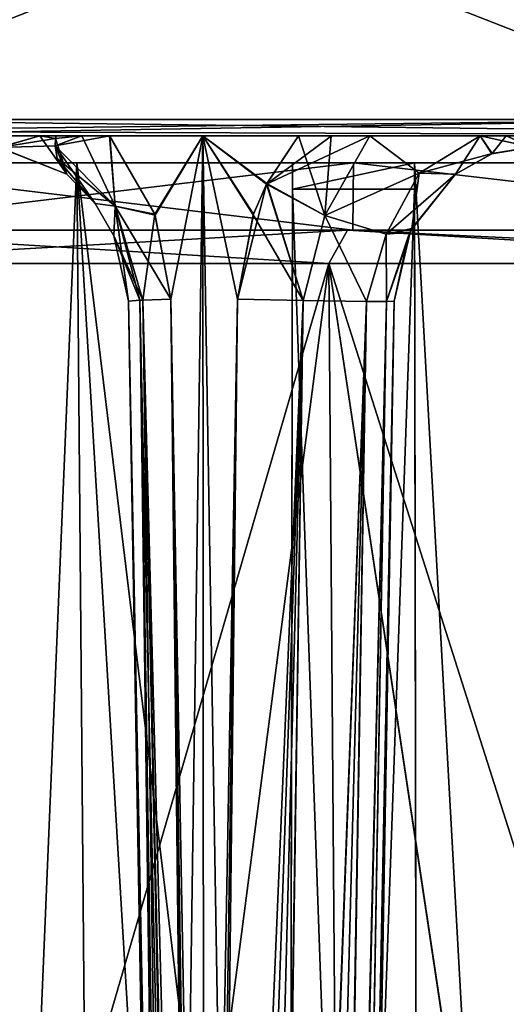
# Model space of a CAD drawing. Header units: millimetres. Extents: x -26 to 124, y -190 to 73.
# Tile 57 of 95: x 30.16 to 37.39, y 37.59 to 52.24. Entities that reach past the tile are written whole.
import ezdxf

# ---------------------------------------------------------------- set-up
doc = ezdxf.new("R2010")
doc.units = ezdxf.units.MM
doc.header["$LTSCALE"] = 41.718519
for name, color, linetype in [('115', 7, 'CONTINUOUS'), ('116', 7, 'CONTINUOUS'), ('1167', 7, 'CONTINUOUS'), ('1169', 7, 'CONTINUOUS'), ('1171', 7, 'CONTINUOUS'), ('1180', 7, 'CONTINUOUS'), ('1183', 7, 'CONTINUOUS'), ('129', 7, 'CONTINUOUS'), ('130', 7, 'CONTINUOUS'), ('157', 7, 'CONTINUOUS'), ('161', 7, 'CONTINUOUS'), ('168', 7, 'CONTINUOUS'), ('169', 7, 'CONTINUOUS'), ('170', 7, 'CONTINUOUS'), ('171', 7, 'CONTINUOUS'), ('180', 7, 'CONTINUOUS'), ('181', 7, 'CONTINUOUS'), ('182', 7, 'CONTINUOUS'), ('183', 7, 'CONTINUOUS'), ('238', 7, 'CONTINUOUS'), ('239', 7, 'CONTINUOUS'), ('242', 7, 'CONTINUOUS'), ('243', 7, 'CONTINUOUS'), ('244', 7, 'CONTINUOUS'), ('245', 7, 'CONTINUOUS'), ('641', 7, 'CONTINUOUS'), ('642', 7, 'CONTINUOUS'), ('682', 7, 'CONTINUOUS'), ('683', 7, 'CONTINUOUS'), ('684', 7, 'CONTINUOUS'), ('685', 7, 'CONTINUOUS'), ('687', 7, 'CONTINUOUS'), ('718', 7, 'CONTINUOUS'), ('720', 7, 'CONTINUOUS'), ('723', 7, 'CONTINUOUS'), ('724', 7, 'CONTINUOUS'), ('725', 7, 'CONTINUOUS'), ('726', 7, 'CONTINUOUS'), ('766', 7, 'CONTINUOUS'), ('802', 7, 'CONTINUOUS'), ('842', 7, 'CONTINUOUS'), ('843', 7, 'CONTINUOUS'), ('861', 7, 'CONTINUOUS'), ('862', 7, 'CONTINUOUS'), ('863', 7, 'CONTINUOUS'), ('867', 7, 'CONTINUOUS')]:
    doc.layers.add(name, color=color, linetype=linetype)

msp = doc.modelspace()

# ---------------------------------------------------------------- linework, layer by layer
at = {"layer": '115', "color": 7, "linetype": 'CONTINUOUS'}
for points in [[(35.726, 48.054, 34.084), (35, 6.448, 33.589), (35, 6.454, 28.029), (35.726, 48.054, 34.084)], [(35, 6.46, 22.471), (35.726, 48.054, 34.084), (35, 6.454, 28.029), (35, 6.46, 22.471)], [(35.726, 48.054, 34.084), (35, 6.46, 22.471), (35.225, 19.356, 22.246), (35.726, 48.054, 34.084)], [(35.726, 48.054, -32.084), (35.225, 19.356, -20.246), (35, 6.46, -31.589), (35.726, 48.054, -32.084)], [(35.726, 48.054, 34.084), (35.225, 19.356, 22.246), (35.225, 19.356, -20.246), (35.726, 48.054, 34.084)], [(35.726, 48.054, 34.084), (35.225, 19.356, -20.246), (35.726, 48.054, -32.084), (35.726, 48.054, 34.084)]]:
    msp.add_3dface(points, dxfattribs=at)
at = {"layer": '116', "color": 7, "linetype": 'CONTINUOUS'}
for points in [[(32.5, 6.454, 28.2), (32.5, 6.448, 33.933), (31.774, 48.054, 33.43), (32.5, 6.454, 28.2)], [(32.275, 19.356, 22.246), (32.5, 6.454, 28.2), (31.774, 48.054, 33.43), (32.275, 19.356, 22.246)], [(32.275, 19.356, -20.246), (32.275, 19.356, 22.246), (31.774, 48.054, -31.43), (32.275, 19.356, -20.246)], [(31.774, 48.054, -31.43), (32.275, 19.356, 22.246), (31.774, 48.054, 33.43), (31.774, 48.054, -31.43)], [(32.5, 6.46, -20.471), (32.275, 19.356, -20.246), (31.774, 48.054, -31.43), (32.5, 6.46, -20.471)], [(32.5, 6.46, -31.932), (32.5, 6.46, -20.471), (31.774, 48.054, -31.43), (32.5, 6.46, -31.932)]]:
    msp.add_3dface(points, dxfattribs=at)
at = {"layer": '1167', "color": 7, "linetype": 'CONTINUOUS'}
for points in [[(26.297, 50.51, -38.59), (46.003, 50.51, -44.216), (27.068, 50.51, -32.227), (26.297, 50.51, -38.59)], [(27.067, 50.51, 34.203), (46.003, 50.51, -44.216), (26.297, 50.51, 40.59), (27.067, 50.51, 34.203)], [(26.297, 50.51, 40.59), (46.003, 50.51, -44.216), (46.003, 50.51, 46.216), (26.297, 50.51, 40.59)], [(27.068, 50.51, -32.227), (46.003, 50.51, -44.216), (27.067, 50.51, 34.203), (27.068, 50.51, -32.227)]]:
    msp.add_3dface(points, dxfattribs=at)
at = {"layer": '1169', "color": 7, "linetype": 'CONTINUOUS'}
for points in [[(26.196, 50.756, -38.818), (26.155, 56.51, -38.91), (40.869, 56.51, -43.67), (26.196, 50.756, -38.818)], [(40.89, 50.756, -43.572), (26.196, 50.756, -38.818), (40.869, 56.51, -43.67), (40.89, 50.756, -43.572)]]:
    msp.add_3dface(points, dxfattribs=at)
at = {"layer": '1171', "color": 7, "linetype": 'CONTINUOUS'}
for points in [[(26.196, 50.756, 40.818), (40.89, 50.756, 45.572), (26.155, 56.51, 40.91), (26.196, 50.756, 40.818)], [(26.155, 56.51, 40.91), (40.89, 50.756, 45.572), (40.869, 56.51, 45.67), (26.155, 56.51, 40.91)]]:
    msp.add_3dface(points, dxfattribs=at)
at = {"layer": '1180', "color": 7, "linetype": 'CONTINUOUS'}
for points in [[(26.226, 50.582, -38.75), (26.196, 50.756, -38.818), (40.89, 50.756, -43.572), (26.226, 50.582, -38.75)], [(26.297, 50.51, -38.59), (26.226, 50.582, -38.75), (40.89, 50.756, -43.572), (26.297, 50.51, -38.59)], [(46.003, 50.51, -44.216), (26.297, 50.51, -38.59), (40.89, 50.756, -43.572), (46.003, 50.51, -44.216)]]:
    msp.add_3dface(points, dxfattribs=at)
at = {"layer": '1183', "color": 7, "linetype": 'CONTINUOUS'}
for points in [[(26.226, 50.582, 40.75), (46.003, 50.51, 46.216), (26.196, 50.756, 40.818), (26.226, 50.582, 40.75)], [(26.196, 50.756, 40.818), (46.003, 50.51, 46.216), (40.89, 50.756, 45.572), (26.196, 50.756, 40.818)], [(26.297, 50.51, 40.59), (46.003, 50.51, 46.216), (26.226, 50.582, 40.75), (26.297, 50.51, 40.59)]]:
    msp.add_3dface(points, dxfattribs=at)
at = {"layer": '129', "color": 7, "linetype": 'CONTINUOUS'}
for points in [[(31.496, 50.51, 33.99), (32.168, 49.348, 34.484), (32.88, 50.51, 34.985), (31.496, 50.51, 33.99)], [(32.168, 49.348, 34.484), (32.407, 48.08, 34.654), (32.88, 50.51, 34.985), (32.168, 49.348, 34.484)], [(32.407, 48.08, 34.654), (32.653, 34.438, 34.827), (32.88, 50.51, 34.985), (32.407, 48.08, 34.654)], [(32.653, 34.438, 34.827), (32.901, 20.796, 34.999), (32.88, 50.51, 34.985), (32.653, 34.438, 34.827)], [(33.395, 48.08, 35.333), (33.631, 49.337, 35.489), (32.88, 50.51, 34.985), (33.395, 48.08, 35.333)], [(33.147, 34.438, 35.167), (33.395, 48.08, 35.333), (32.88, 50.51, 34.985), (33.147, 34.438, 35.167)], [(33.631, 49.337, 35.489), (33.835, 49.804, 35.622), (32.88, 50.51, 34.985), (33.631, 49.337, 35.489)], [(33.835, 49.804, 35.622), (34.305, 50.51, 35.921), (32.88, 50.51, 34.985), (33.835, 49.804, 35.622)], [(32.901, 20.796, 34.999), (33.147, 34.438, 35.167), (32.88, 50.51, 34.985), (32.901, 20.796, 34.999)]]:
    msp.add_3dface(points, dxfattribs=at)
at = {"layer": '130', "color": 7, "linetype": 'CONTINUOUS'}
for points in [[(31.497, 50.51, -31.991), (32.881, 50.51, -32.985), (32.173, 49.33, -32.487), (31.497, 50.51, -31.991)], [(32.881, 50.51, -32.985), (32.407, 48.08, -32.654), (32.173, 49.33, -32.487), (32.881, 50.51, -32.985)], [(32.653, 34.438, -32.827), (32.407, 48.08, -32.654), (32.881, 50.51, -32.985), (32.653, 34.438, -32.827)], [(32.901, 20.796, -32.999), (32.653, 34.438, -32.827), (32.881, 50.51, -32.985), (32.901, 20.796, -32.999)], [(33.395, 48.08, -33.333), (33.147, 34.438, -33.167), (32.881, 50.51, -32.985), (33.395, 48.08, -33.333)], [(33.633, 49.348, -33.49), (33.395, 48.08, -33.333), (32.881, 50.51, -32.985), (33.633, 49.348, -33.49)], [(33.147, 34.438, -33.167), (32.901, 20.796, -32.999), (32.881, 50.51, -32.985), (33.147, 34.438, -33.167)], [(34.305, 50.51, -33.922), (33.829, 49.792, -33.618), (32.881, 50.51, -32.985), (34.305, 50.51, -33.922)], [(33.829, 49.792, -33.618), (33.633, 49.348, -33.49), (32.881, 50.51, -32.985), (33.829, 49.792, -33.618)]]:
    msp.add_3dface(points, dxfattribs=at)
at = {"layer": '157', "color": 7, "linetype": 'CONTINUOUS'}
for points in [[(36.64, 49.943, -33.013), (35.991, 49.132, 34.363), (35.985, 49.12, -32.357), (36.64, 49.943, -33.013)], [(36.64, 49.943, -33.013), (36.64, 49.943, 35.013), (35.991, 49.132, 34.363), (36.64, 49.943, -33.013)], [(35.965, 49.078, 34.336), (35.726, 48.054, 34.084), (35.934, 49.01, -32.304), (35.965, 49.078, 34.336)], [(35.985, 49.12, -32.357), (35.965, 49.078, 34.336), (35.934, 49.01, -32.304), (35.985, 49.12, -32.357)], [(35.991, 49.132, 34.363), (35.965, 49.078, 34.336), (35.985, 49.12, -32.357), (35.991, 49.132, 34.363)], [(35.726, 48.054, 34.084), (35.726, 48.054, -32.084), (35.934, 49.01, -32.304), (35.726, 48.054, 34.084)]]:
    msp.add_3dface(points, dxfattribs=at)
at = {"layer": '161', "color": 7, "linetype": 'CONTINUOUS'}
for points in [[(30.86, 49.943, -30.343), (31.278, 49.506, -30.852), (30.86, 49.943, 32.343), (30.86, 49.943, -30.343)], [(30.86, 49.943, 32.343), (31.278, 49.506, -30.852), (31.278, 49.505, 32.853), (30.86, 49.943, 32.343)], [(31.278, 49.506, -30.852), (31.559, 49.025, -31.184), (31.278, 49.505, 32.853), (31.278, 49.506, -30.852)], [(31.559, 49.025, -31.184), (31.56, 49.023, 33.185), (31.278, 49.505, 32.853), (31.559, 49.025, -31.184)], [(31.559, 49.025, -31.184), (31.774, 48.054, -31.43), (31.56, 49.023, 33.185), (31.559, 49.025, -31.184)], [(31.774, 48.054, -31.43), (31.774, 48.054, 33.43), (31.56, 49.023, 33.185), (31.774, 48.054, -31.43)]]:
    msp.add_3dface(points, dxfattribs=at)
at = {"layer": '168', "color": 7, "linetype": 'CONTINUOUS'}
for points in [[(30.691, 50.469, 33.112), (30.687, 50.362, 33.005), (30.695, 50.51, 33.15), (30.691, 50.469, 33.112)], [(30.695, 50.51, 33.15), (30.687, 50.362, 33.005), (31.082, 50.51, 33.619), (30.695, 50.51, 33.15)], [(30.687, 50.362, 33.005), (31.578, 49.466, 33.847), (31.082, 50.51, 33.619), (30.687, 50.362, 33.005)], [(31.578, 49.466, 33.847), (31.496, 50.51, 33.99), (31.082, 50.51, 33.619), (31.578, 49.466, 33.847)], [(32.168, 49.348, 34.484), (31.496, 50.51, 33.99), (31.578, 49.466, 33.847), (32.168, 49.348, 34.484)], [(30.687, 50.362, 33.005), (30.715, 50.173, 32.771), (31.278, 49.505, 32.853), (30.687, 50.362, 33.005)], [(31.578, 49.466, 33.847), (30.687, 50.362, 33.005), (31.278, 49.505, 32.853), (31.578, 49.466, 33.847)], [(30.715, 50.173, 32.771), (30.86, 49.943, 32.343), (31.278, 49.505, 32.853), (30.715, 50.173, 32.771)], [(31.56, 49.023, 33.185), (31.578, 49.466, 33.847), (31.278, 49.505, 32.853), (31.56, 49.023, 33.185)], [(31.774, 48.054, 33.43), (31.578, 49.466, 33.847), (31.56, 49.023, 33.185), (31.774, 48.054, 33.43)], [(32.168, 49.348, 34.484), (31.578, 49.466, 33.847), (31.987, 48.067, 34.203), (32.168, 49.348, 34.484)], [(31.578, 49.466, 33.847), (31.774, 48.054, 33.43), (31.943, 48.065, 34.123), (31.578, 49.466, 33.847)], [(31.987, 48.067, 34.203), (31.578, 49.466, 33.847), (31.943, 48.065, 34.123), (31.987, 48.067, 34.203)], [(32.407, 48.08, 34.654), (32.168, 49.348, 34.484), (31.987, 48.067, 34.203), (32.407, 48.08, 34.654)]]:
    msp.add_3dface(points, dxfattribs=at)
at = {"layer": '169', "color": 7, "linetype": 'CONTINUOUS'}
for points in [[(31.943, 48.065, 34.123), (31.774, 48.054, 33.43), (32.602, 6.137, 34.467), (31.943, 48.065, 34.123)], [(31.774, 48.054, 33.43), (32.5, 6.448, 33.933), (32.602, 6.137, 34.467), (31.774, 48.054, 33.43)], [(32.882, 5.891, 34.93), (31.987, 48.067, 34.203), (31.943, 48.065, 34.123), (32.882, 5.891, 34.93)], [(32.882, 5.891, 34.93), (31.943, 48.065, 34.123), (32.602, 6.137, 34.467), (32.882, 5.891, 34.93)], [(32.906, 13.385, 34.991), (32.407, 48.08, 34.654), (31.987, 48.067, 34.203), (32.906, 13.385, 34.991)], [(32.919, 6.066, 34.971), (32.906, 13.385, 34.991), (31.987, 48.067, 34.203), (32.919, 6.066, 34.971)], [(32.91, 5.968, 34.961), (32.919, 6.066, 34.971), (31.987, 48.067, 34.203), (32.91, 5.968, 34.961)], [(32.882, 5.891, 34.93), (32.91, 5.968, 34.961), (31.987, 48.067, 34.203), (32.882, 5.891, 34.93)], [(32.407, 48.08, 34.654), (32.906, 13.385, 34.991), (32.653, 34.438, 34.827), (32.407, 48.08, 34.654)]]:
    msp.add_3dface(points, dxfattribs=at)
at = {"layer": '170', "color": 7, "linetype": 'CONTINUOUS'}
for points in [[(33.395, 48.08, 35.333), (33.147, 34.438, 35.167), (32.906, 13.385, 34.991), (33.395, 48.08, 35.333)], [(32.919, 6.066, 34.971), (33.395, 48.08, 35.333), (32.906, 13.385, 34.991), (32.919, 6.066, 34.971)], [(34.374, 48.06, 35.578), (33.395, 48.08, 35.333), (32.919, 6.066, 34.971), (34.374, 48.06, 35.578)], [(33.728, 5.71, 35.062), (34.374, 48.06, 35.578), (32.919, 6.066, 34.971), (33.728, 5.71, 35.062)], [(35.313, 48.049, 35.119), (34.374, 48.06, 35.578), (33.728, 5.71, 35.062), (35.313, 48.049, 35.119)], [(34.619, 5.883, 34.572), (35.313, 48.049, 35.119), (33.728, 5.71, 35.062), (34.619, 5.883, 34.572)], [(35.614, 48.049, 34.654), (35.313, 48.049, 35.119), (34.619, 5.883, 34.572), (35.614, 48.049, 34.654)], [(34.888, 6.12, 34.139), (35.614, 48.049, 34.654), (34.619, 5.883, 34.572), (34.888, 6.12, 34.139)], [(35.726, 48.054, 34.084), (35.614, 48.049, 34.654), (34.888, 6.12, 34.139), (35.726, 48.054, 34.084)], [(35, 6.448, 33.589), (35.726, 48.054, 34.084), (34.888, 6.12, 34.139), (35, 6.448, 33.589)]]:
    msp.add_3dface(points, dxfattribs=at)
at = {"layer": '171', "color": 7, "linetype": 'CONTINUOUS'}
for points in [[(33.835, 49.804, 35.622), (34.696, 49.326, 35.784), (34.305, 50.51, 35.921), (33.835, 49.804, 35.622)], [(34.305, 50.51, 35.921), (34.696, 49.326, 35.784), (34.792, 50.51, 36.169), (34.305, 50.51, 35.921)], [(36.099, 49.956, 35.889), (35.365, 50.51, 36.352), (34.696, 49.326, 35.784), (36.099, 49.956, 35.889)], [(34.696, 49.326, 35.784), (35.365, 50.51, 36.352), (34.792, 50.51, 36.169), (34.696, 49.326, 35.784)], [(36.099, 49.956, 35.889), (34.696, 49.326, 35.784), (35.607, 49.046, 35.235), (36.099, 49.956, 35.889)], [(36.099, 49.956, 35.889), (35.607, 49.046, 35.235), (35.991, 49.132, 34.363), (36.099, 49.956, 35.889)], [(36.64, 49.943, 35.013), (36.099, 49.956, 35.889), (35.991, 49.132, 34.363), (36.64, 49.943, 35.013)], [(33.835, 49.804, 35.622), (33.631, 49.337, 35.489), (34.374, 48.06, 35.578), (33.835, 49.804, 35.622)], [(34.696, 49.326, 35.784), (33.835, 49.804, 35.622), (34.374, 48.06, 35.578), (34.696, 49.326, 35.784)], [(33.631, 49.337, 35.489), (33.395, 48.08, 35.333), (34.374, 48.06, 35.578), (33.631, 49.337, 35.489)], [(35.313, 48.049, 35.119), (34.696, 49.326, 35.784), (34.374, 48.06, 35.578), (35.313, 48.049, 35.119)], [(35.607, 49.046, 35.235), (34.696, 49.326, 35.784), (35.313, 48.049, 35.119), (35.607, 49.046, 35.235)], [(35.991, 49.132, 34.363), (35.607, 49.046, 35.235), (35.965, 49.078, 34.336), (35.991, 49.132, 34.363)], [(35.965, 49.078, 34.336), (35.607, 49.046, 35.235), (35.614, 48.049, 34.654), (35.965, 49.078, 34.336)], [(35.726, 48.054, 34.084), (35.965, 49.078, 34.336), (35.614, 48.049, 34.654), (35.726, 48.054, 34.084)], [(35.614, 48.049, 34.654), (35.607, 49.046, 35.235), (35.313, 48.049, 35.119), (35.614, 48.049, 34.654)]]:
    msp.add_3dface(points, dxfattribs=at)
at = {"layer": '180', "color": 7, "linetype": 'CONTINUOUS'}
for points in [[(34.793, 50.51, -34.17), (35.365, 50.51, -34.352), (33.829, 49.792, -33.618), (34.793, 50.51, -34.17)], [(33.829, 49.792, -33.618), (35.365, 50.51, -34.352), (34.696, 49.326, -33.784), (33.829, 49.792, -33.618)], [(34.305, 50.51, -33.922), (34.793, 50.51, -34.17), (33.829, 49.792, -33.618), (34.305, 50.51, -33.922)], [(35.365, 50.51, -34.352), (36.099, 49.956, -33.889), (34.696, 49.326, -33.784), (35.365, 50.51, -34.352)], [(34.696, 49.326, -33.784), (36.099, 49.956, -33.889), (35.607, 49.046, -33.235), (34.696, 49.326, -33.784)], [(36.099, 49.956, -33.889), (36.64, 49.943, -33.013), (35.607, 49.046, -33.235), (36.099, 49.956, -33.889)], [(35.607, 49.046, -33.235), (36.64, 49.943, -33.013), (35.985, 49.12, -32.357), (35.607, 49.046, -33.235)], [(34.373, 48.06, -33.578), (33.395, 48.08, -33.333), (33.829, 49.792, -33.618), (34.373, 48.06, -33.578)], [(33.829, 49.792, -33.618), (33.395, 48.08, -33.333), (33.633, 49.348, -33.49), (33.829, 49.792, -33.618)], [(34.373, 48.06, -33.578), (33.829, 49.792, -33.618), (34.696, 49.326, -33.784), (34.373, 48.06, -33.578)], [(35.313, 48.049, -33.119), (34.373, 48.06, -33.578), (34.696, 49.326, -33.784), (35.313, 48.049, -33.119)], [(35.313, 48.049, -33.119), (34.696, 49.326, -33.784), (35.607, 49.046, -33.235), (35.313, 48.049, -33.119)], [(35.614, 48.049, -32.654), (35.607, 49.046, -33.235), (35.985, 49.12, -32.357), (35.614, 48.049, -32.654)], [(35.614, 48.049, -32.654), (35.985, 49.12, -32.357), (35.934, 49.01, -32.304), (35.614, 48.049, -32.654)], [(35.614, 48.049, -32.654), (35.313, 48.049, -33.119), (35.607, 49.046, -33.235), (35.614, 48.049, -32.654)], [(35.726, 48.054, -32.084), (35.614, 48.049, -32.654), (35.934, 49.01, -32.304), (35.726, 48.054, -32.084)]]:
    msp.add_3dface(points, dxfattribs=at)
at = {"layer": '181', "color": 7, "linetype": 'CONTINUOUS'}
for points in [[(33.395, 48.08, -33.333), (34.373, 48.06, -33.578), (32.906, 13.385, -32.991), (33.395, 48.08, -33.333)], [(33.395, 48.08, -33.333), (32.906, 13.385, -32.991), (33.147, 34.438, -33.167), (33.395, 48.08, -33.333)], [(34.373, 48.06, -33.578), (32.919, 6.066, -32.971), (32.906, 13.385, -32.991), (34.373, 48.06, -33.578)], [(33.286, 5.819, -33.069), (32.919, 6.066, -32.971), (34.373, 48.06, -33.578), (33.286, 5.819, -33.069)], [(33.75, 5.706, -33.058), (33.286, 5.819, -33.069), (34.373, 48.06, -33.578), (33.75, 5.706, -33.058)], [(35.313, 48.049, -33.119), (33.75, 5.706, -33.058), (34.373, 48.06, -33.578), (35.313, 48.049, -33.119)], [(34.188, 5.73, -32.908), (33.75, 5.706, -33.058), (35.313, 48.049, -33.119), (34.188, 5.73, -32.908)], [(34.595, 5.87, -32.598), (34.188, 5.73, -32.908), (35.313, 48.049, -33.119), (34.595, 5.87, -32.598)], [(34.884, 6.114, -32.151), (34.595, 5.87, -32.598), (35.614, 48.049, -32.654), (34.884, 6.114, -32.151)], [(35.614, 48.049, -32.654), (34.595, 5.87, -32.598), (35.313, 48.049, -33.119), (35.614, 48.049, -32.654)], [(35.726, 48.054, -32.084), (35, 6.46, -31.589), (34.884, 6.114, -32.151), (35.726, 48.054, -32.084)], [(35.726, 48.054, -32.084), (34.884, 6.114, -32.151), (35.614, 48.049, -32.654), (35.726, 48.054, -32.084)]]:
    msp.add_3dface(points, dxfattribs=at)
at = {"layer": '182', "color": 7, "linetype": 'CONTINUOUS'}
for points in [[(32.5, 6.46, -31.932), (31.774, 48.054, -31.43), (31.943, 48.065, -32.123), (32.5, 6.46, -31.932)], [(31.943, 48.065, -32.123), (31.987, 48.067, -32.203), (32.602, 6.137, -32.466), (31.943, 48.065, -32.123)], [(32.5, 6.46, -31.932), (31.943, 48.065, -32.123), (32.602, 6.137, -32.466), (32.5, 6.46, -31.932)], [(32.407, 48.08, -32.654), (32.882, 5.891, -32.93), (31.987, 48.067, -32.203), (32.407, 48.08, -32.654)], [(31.987, 48.067, -32.203), (32.882, 5.891, -32.93), (32.602, 6.137, -32.466), (31.987, 48.067, -32.203)], [(32.919, 6.066, -32.971), (32.91, 5.968, -32.961), (32.407, 48.08, -32.654), (32.919, 6.066, -32.971)], [(32.906, 13.385, -32.991), (32.919, 6.066, -32.971), (32.407, 48.08, -32.654), (32.906, 13.385, -32.991)], [(32.91, 5.968, -32.961), (32.882, 5.891, -32.93), (32.407, 48.08, -32.654), (32.91, 5.968, -32.961)], [(32.906, 13.385, -32.991), (32.407, 48.08, -32.654), (32.653, 34.438, -32.827), (32.906, 13.385, -32.991)]]:
    msp.add_3dface(points, dxfattribs=at)
at = {"layer": '183', "color": 7, "linetype": 'CONTINUOUS'}
for points in [[(31.083, 50.51, -31.62), (31.497, 50.51, -31.991), (30.687, 50.363, -31.005), (31.083, 50.51, -31.62)], [(30.687, 50.363, -31.005), (31.497, 50.51, -31.991), (31.578, 49.467, -31.847), (30.687, 50.363, -31.005)], [(30.691, 50.469, -31.112), (31.083, 50.51, -31.62), (30.687, 50.363, -31.005), (30.691, 50.469, -31.112)], [(30.695, 50.51, -31.151), (31.083, 50.51, -31.62), (30.691, 50.469, -31.112), (30.695, 50.51, -31.151)], [(31.497, 50.51, -31.991), (32.173, 49.33, -32.487), (31.578, 49.467, -31.847), (31.497, 50.51, -31.991)], [(30.687, 50.363, -31.005), (31.578, 49.467, -31.847), (30.715, 50.173, -30.771), (30.687, 50.363, -31.005)], [(30.715, 50.173, -30.771), (31.578, 49.467, -31.847), (31.278, 49.506, -30.852), (30.715, 50.173, -30.771)], [(30.86, 49.943, -30.343), (30.715, 50.173, -30.771), (31.278, 49.506, -30.852), (30.86, 49.943, -30.343)], [(31.278, 49.506, -30.852), (31.578, 49.467, -31.847), (31.559, 49.025, -31.184), (31.278, 49.506, -30.852)], [(31.578, 49.467, -31.847), (31.987, 48.067, -32.203), (31.559, 49.025, -31.184), (31.578, 49.467, -31.847)], [(32.173, 49.33, -32.487), (32.407, 48.08, -32.654), (31.578, 49.467, -31.847), (32.173, 49.33, -32.487)], [(31.578, 49.467, -31.847), (32.407, 48.08, -32.654), (31.987, 48.067, -32.203), (31.578, 49.467, -31.847)], [(31.774, 48.054, -31.43), (31.559, 49.025, -31.184), (31.943, 48.065, -32.123), (31.774, 48.054, -31.43)], [(31.559, 49.025, -31.184), (31.987, 48.067, -32.203), (31.943, 48.065, -32.123), (31.559, 49.025, -31.184)]]:
    msp.add_3dface(points, dxfattribs=at)
at = {"layer": '238', "color": 7, "linetype": 'CONTINUOUS'}
for points in [[(29.848, 50.337, -28.781), (30.86, 49.943, -30.343), (29.86, 50.336, 30.799), (29.848, 50.337, -28.781)], [(29.86, 50.336, 30.799), (30.86, 49.943, -30.343), (30.86, 49.943, 32.343), (29.86, 50.336, 30.799)]]:
    msp.add_3dface(points, dxfattribs=at)
at = {"layer": '239', "color": 7, "linetype": 'CONTINUOUS'}
for points in [[(36.64, 49.943, 35.013), (37.181, 50.245, -33.6), (37.183, 50.246, 35.603), (36.64, 49.943, 35.013)], [(36.64, 49.943, -33.013), (37.181, 50.245, -33.6), (36.64, 49.943, 35.013), (36.64, 49.943, -33.013)], [(37.181, 50.245, -33.6), (37.774, 50.34, -34.2), (37.183, 50.246, 35.603), (37.181, 50.245, -33.6)], [(37.183, 50.246, 35.603), (37.774, 50.34, -34.2), (37.771, 50.34, 36.197), (37.183, 50.246, 35.603)]]:
    msp.add_3dface(points, dxfattribs=at)
at = {"layer": '242', "color": 7, "linetype": 'CONTINUOUS'}
for points in [[(36.099, 49.956, 35.889), (37.005, 50.51, 36.634), (35.365, 50.51, 36.352), (36.099, 49.956, 35.889)], [(36.099, 49.956, 35.889), (37.183, 50.246, 35.603), (37.005, 50.51, 36.634), (36.099, 49.956, 35.889)], [(37.183, 50.246, 35.603), (37.771, 50.34, 36.197), (37.005, 50.51, 36.634), (37.183, 50.246, 35.603)], [(37.005, 50.51, 36.634), (37.771, 50.34, 36.197), (37.395, 50.51, 36.774), (37.005, 50.51, 36.634)], [(36.64, 49.943, 35.013), (37.183, 50.246, 35.603), (36.099, 49.956, 35.889), (36.64, 49.943, 35.013)]]:
    msp.add_3dface(points, dxfattribs=at)
at = {"layer": '243', "color": 7, "linetype": 'CONTINUOUS'}
for points in [[(29.411, 50.512, 31.262), (29.86, 50.336, 30.799), (30.456, 50.511, 32.799), (29.411, 50.512, 31.262)], [(29.86, 50.336, 30.799), (30.86, 49.943, 32.343), (30.456, 50.511, 32.799), (29.86, 50.336, 30.799)], [(30.456, 50.511, 32.799), (30.86, 49.943, 32.343), (30.691, 50.469, 33.112), (30.456, 50.511, 32.799)], [(30.456, 50.511, 32.799), (30.691, 50.469, 33.112), (30.695, 50.51, 33.15), (30.456, 50.511, 32.799)], [(30.691, 50.469, 33.112), (30.86, 49.943, 32.343), (30.687, 50.362, 33.005), (30.691, 50.469, 33.112)], [(30.687, 50.362, 33.005), (30.86, 49.943, 32.343), (30.715, 50.173, 32.771), (30.687, 50.362, 33.005)]]:
    msp.add_3dface(points, dxfattribs=at)
at = {"layer": '244', "color": 7, "linetype": 'CONTINUOUS'}
for points in [[(30.459, 50.511, -30.803), (29.848, 50.337, -28.781), (29.415, 50.512, -29.266), (30.459, 50.511, -30.803)], [(30.691, 50.469, -31.112), (29.848, 50.337, -28.781), (30.459, 50.511, -30.803), (30.691, 50.469, -31.112)], [(30.691, 50.469, -31.112), (30.687, 50.363, -31.005), (29.848, 50.337, -28.781), (30.691, 50.469, -31.112)], [(30.695, 50.51, -31.151), (30.691, 50.469, -31.112), (30.459, 50.511, -30.803), (30.695, 50.51, -31.151)], [(30.687, 50.363, -31.005), (30.86, 49.943, -30.343), (29.848, 50.337, -28.781), (30.687, 50.363, -31.005)], [(30.687, 50.363, -31.005), (30.715, 50.173, -30.771), (30.86, 49.943, -30.343), (30.687, 50.363, -31.005)]]:
    msp.add_3dface(points, dxfattribs=at)
at = {"layer": '245', "color": 7, "linetype": 'CONTINUOUS'}
for points in [[(37.003, 50.51, -34.634), (36.099, 49.956, -33.889), (35.365, 50.51, -34.352), (37.003, 50.51, -34.634)], [(36.099, 49.956, -33.889), (37.003, 50.51, -34.634), (36.64, 49.943, -33.013), (36.099, 49.956, -33.889)], [(36.64, 49.943, -33.013), (37.003, 50.51, -34.634), (37.181, 50.245, -33.6), (36.64, 49.943, -33.013)], [(37.003, 50.51, -34.634), (37.393, 50.51, -34.773), (37.181, 50.245, -33.6), (37.003, 50.51, -34.634)], [(37.181, 50.245, -33.6), (37.393, 50.51, -34.773), (37.774, 50.34, -34.2), (37.181, 50.245, -33.6)], [(37.393, 50.51, -34.773), (38.447, 50.509, -35.752), (37.774, 50.34, -34.2), (37.393, 50.51, -34.773)]]:
    msp.add_3dface(points, dxfattribs=at)
at = {"layer": '641', "color": 7, "linetype": 'CONTINUOUS'}
for points in [[(34.215, 50.11, -39.954), (36.027, 50.11, -40.507), (26.801, 50.11, -38.222), (34.215, 50.11, -39.954)], [(26.801, 50.11, -38.222), (36.027, 50.11, -40.507), (35.121, 50.11, -41.283), (26.801, 50.11, -38.222)], [(31.006, 50.11, -38.845), (34.215, 50.11, -39.954), (26.801, 50.11, -38.222), (31.006, 50.11, -38.845)], [(27.853, 50.11, -37.586), (31.006, 50.11, -38.845), (26.801, 50.11, -38.222), (27.853, 50.11, -37.586)], [(36.027, 50.11, -36.618), (36.027, 50.11, -40.507), (34.215, 50.11, -36.618), (36.027, 50.11, -36.618)], [(34.215, 50.11, -36.618), (36.027, 50.11, -40.507), (34.215, 50.11, -39.954), (34.215, 50.11, -36.618)], [(38.921, 50.11, -41.284), (41.844, 50.11, -41.941), (35.121, 50.11, -41.283), (38.921, 50.11, -41.284)], [(35.121, 50.11, -41.283), (41.844, 50.11, -41.941), (42.071, 50.11, -42.45), (35.121, 50.11, -41.283)], [(36.027, 50.11, -40.507), (38.921, 50.11, -41.284), (35.121, 50.11, -41.283), (36.027, 50.11, -40.507)], [(43.75, 50.11, -43.318), (35.121, 50.11, -41.283), (42.85, 50.11, -42.9), (43.75, 50.11, -43.318)], [(42.85, 50.11, -42.9), (35.121, 50.11, -41.283), (42.071, 50.11, -42.45), (42.85, 50.11, -42.9)]]:
    msp.add_3dface(points, dxfattribs=at)
at = {"layer": '642', "color": 7, "linetype": 'CONTINUOUS'}
for points in [[(31.006, 50.11, 40.845), (27.853, 50.11, 39.586), (26.801, 50.11, 40.222), (31.006, 50.11, 40.845)], [(35.121, 50.11, 43.283), (31.006, 50.11, 40.845), (26.801, 50.11, 40.222), (35.121, 50.11, 43.283)], [(34.215, 50.11, 41.954), (31.006, 50.11, 40.845), (35.121, 50.11, 43.283), (34.215, 50.11, 41.954)], [(34.215, 50.11, 38.618), (34.215, 50.11, 41.954), (36.027, 50.11, 38.618), (34.215, 50.11, 38.618)], [(36.027, 50.11, 38.618), (34.215, 50.11, 41.954), (36.027, 50.11, 42.507), (36.027, 50.11, 38.618)], [(36.027, 50.11, 42.507), (34.215, 50.11, 41.954), (35.121, 50.11, 43.283), (36.027, 50.11, 42.507)], [(38.921, 50.11, 43.284), (36.027, 50.11, 42.507), (35.121, 50.11, 43.283), (38.921, 50.11, 43.284)], [(43.75, 50.11, 45.318), (38.921, 50.11, 43.284), (35.121, 50.11, 43.283), (43.75, 50.11, 45.318)]]:
    msp.add_3dface(points, dxfattribs=at)
at = {"layer": '682', "color": 7, "linetype": 'CONTINUOUS'}
for points in [[(34.215, 50.11, -36.618), (34.215, 50.11, -39.954), (34.17, 24.052, -38.983), (34.215, 50.11, -36.618)], [(34.215, 50.11, -36.618), (34.17, 24.052, -38.983), (34.215, 49.717, -36.218), (34.215, 50.11, -36.618)], [(34.121, -3.89, -35.961), (34.121, -3.89, -35.283), (34.215, 49.717, -36.218), (34.121, -3.89, -35.961)], [(34.121, -3.89, -35.961), (34.215, 49.717, -36.218), (34.123, -2.952, -36.986), (34.121, -3.89, -35.961)], [(34.215, 49.717, -36.218), (34.124, -2.014, -38.01), (34.123, -2.952, -36.986), (34.215, 49.717, -36.218)], [(34.17, 24.052, -38.983), (34.124, -2.014, -38.01), (34.215, 49.717, -36.218), (34.17, 24.052, -38.983)]]:
    msp.add_3dface(points, dxfattribs=at)
at = {"layer": '683', "color": 7, "linetype": 'CONTINUOUS'}
for points in [[(34.121, -3.89, -35.283), (36.121, -3.89, -35.283), (36.028, 49.717, -36.218), (34.121, -3.89, -35.283)], [(34.121, -3.89, -35.283), (36.028, 49.717, -36.218), (34.215, 49.717, -36.218), (34.121, -3.89, -35.283)]]:
    msp.add_3dface(points, dxfattribs=at)
at = {"layer": '684', "color": 7, "linetype": 'CONTINUOUS'}
for points in [[(36.027, 50.11, -36.618), (36.028, 49.717, -36.218), (36.027, 50.11, -40.507), (36.027, 50.11, -36.618)], [(36.027, 50.11, -40.507), (36.028, 49.717, -36.218), (36.072, 24.049, -39.572), (36.027, 50.11, -40.507)], [(36.028, 49.717, -36.218), (36.121, -3.89, -35.283), (36.072, 24.049, -39.572), (36.028, 49.717, -36.218)]]:
    msp.add_3dface(points, dxfattribs=at)
at = {"layer": '685', "color": 7, "linetype": 'CONTINUOUS'}
for points in [[(31.006, 50.11, -38.845), (27.853, 50.11, -37.586), (31.455, -2.014, -37.069), (31.006, 50.11, -38.845)], [(31.455, -2.014, -37.069), (27.853, 50.11, -37.586), (28.825, -2.014, -36.021), (31.455, -2.014, -37.069)], [(34.215, 50.11, -39.954), (31.006, 50.11, -38.845), (34.17, 24.052, -38.983), (34.215, 50.11, -39.954)], [(34.17, 24.052, -38.983), (31.006, 50.11, -38.845), (34.124, -2.014, -38.01), (34.17, 24.052, -38.983)], [(34.124, -2.014, -38.01), (31.006, 50.11, -38.845), (31.455, -2.014, -37.069), (34.124, -2.014, -38.01)]]:
    msp.add_3dface(points, dxfattribs=at)
at = {"layer": '687', "color": 7, "linetype": 'CONTINUOUS'}
for points in [[(38.921, -2.014, -39.408), (36.027, 50.11, -40.507), (36.072, 24.049, -39.572), (38.921, -2.014, -39.408)], [(36.027, 50.11, -40.507), (38.921, -2.014, -39.408), (38.921, 50.11, -41.284), (36.027, 50.11, -40.507)]]:
    msp.add_3dface(points, dxfattribs=at)
at = {"layer": '718', "color": 7, "linetype": 'CONTINUOUS'}
for points in [[(27.853, 50.11, 39.586), (31.006, 50.11, 40.845), (28.825, -2.014, 38.021), (27.853, 50.11, 39.586)], [(28.825, -2.014, 38.021), (31.006, 50.11, 40.845), (31.455, -2.014, 39.069), (28.825, -2.014, 38.021)], [(34.215, 50.11, 41.954), (34.17, 24.052, 40.983), (31.006, 50.11, 40.845), (34.215, 50.11, 41.954)], [(31.006, 50.11, 40.845), (34.124, -2.014, 40.01), (31.455, -2.014, 39.069), (31.006, 50.11, 40.845)], [(34.124, -2.014, 40.01), (31.006, 50.11, 40.845), (34.17, 24.052, 40.983), (34.124, -2.014, 40.01)]]:
    msp.add_3dface(points, dxfattribs=at)
at = {"layer": '720', "color": 7, "linetype": 'CONTINUOUS'}
for points in [[(36.027, 50.11, 42.507), (38.921, 50.11, 43.284), (38.921, -2.014, 41.408), (36.027, 50.11, 42.507)], [(36.072, 24.049, 41.572), (36.027, 50.11, 42.507), (38.921, -2.014, 41.408), (36.072, 24.049, 41.572)]]:
    msp.add_3dface(points, dxfattribs=at)
at = {"layer": '723', "color": 7, "linetype": 'CONTINUOUS'}
for points in [[(36.027, 50.11, 38.618), (36.027, 50.11, 42.507), (36.072, 24.049, 41.572), (36.027, 50.11, 38.618)], [(36.028, 49.717, 38.218), (36.027, 50.11, 38.618), (36.072, 24.049, 41.572), (36.028, 49.717, 38.218)], [(36.121, -3.89, 38.608), (36.121, -3.89, 37.283), (36.028, 49.717, 38.218), (36.121, -3.89, 38.608)], [(36.121, -3.89, 38.608), (36.028, 49.717, 38.218), (36.119, -2.952, 39.622), (36.121, -3.89, 38.608)], [(36.119, -2.952, 39.622), (36.028, 49.717, 38.218), (36.118, -2.014, 40.636), (36.119, -2.952, 39.622)], [(36.118, -2.014, 40.636), (36.028, 49.717, 38.218), (36.072, 24.049, 41.572), (36.118, -2.014, 40.636)]]:
    msp.add_3dface(points, dxfattribs=at)
at = {"layer": '724', "color": 7, "linetype": 'CONTINUOUS'}
for points in [[(34.215, 50.11, 38.618), (36.027, 50.11, 38.618), (34.215, 49.717, 38.218), (34.215, 50.11, 38.618)], [(34.215, 49.717, 38.218), (36.027, 50.11, 38.618), (36.028, 49.717, 38.218), (34.215, 49.717, 38.218)]]:
    msp.add_3dface(points, dxfattribs=at)
at = {"layer": '725', "color": 7, "linetype": 'CONTINUOUS'}
for points in [[(34.215, 50.11, 41.954), (34.215, 49.717, 38.218), (34.17, 24.052, 40.983), (34.215, 50.11, 41.954)], [(34.215, 50.11, 41.954), (34.215, 50.11, 38.618), (34.215, 49.717, 38.218), (34.215, 50.11, 41.954)], [(34.215, 49.717, 38.218), (34.121, -3.89, 37.283), (34.17, 24.052, 40.983), (34.215, 49.717, 38.218)]]:
    msp.add_3dface(points, dxfattribs=at)
at = {"layer": '726', "color": 7, "linetype": 'CONTINUOUS'}
for points in [[(36.121, -3.89, 37.283), (34.121, -3.89, 37.283), (34.215, 49.717, 38.218), (36.121, -3.89, 37.283)], [(36.121, -3.89, 37.283), (34.215, 49.717, 38.218), (36.028, 49.717, 38.218), (36.121, -3.89, 37.283)]]:
    msp.add_3dface(points, dxfattribs=at)
at = {"layer": '766', "color": 7, "linetype": 'CONTINUOUS'}
for points in [[(26.446, 48.61, -39.101), (34.756, 48.61, -42.163), (27.254, 22.838, -38.471), (26.446, 48.61, -39.101)], [(34.756, 48.61, -42.163), (28.058, -2.771, -37.841), (27.254, 22.838, -38.471), (34.756, 48.61, -42.163)], [(35.15, -2.771, -40.407), (28.058, -2.771, -37.841), (34.756, 48.61, -42.163), (35.15, -2.771, -40.407)], [(42.47, -2.771, -42.224), (35.15, -2.771, -40.407), (34.756, 48.61, -42.163), (42.47, -2.771, -42.224)], [(43.372, 48.61, -44.215), (42.47, -2.771, -42.224), (34.756, 48.61, -42.163), (43.372, 48.61, -44.215)]]:
    msp.add_3dface(points, dxfattribs=at)
at = {"layer": '802', "color": 7, "linetype": 'CONTINUOUS'}
for points in [[(34.756, 48.61, -42.163), (26.446, 48.61, -39.101), (35.031, 49.11, -41.741), (34.756, 48.61, -42.163)], [(35.031, 49.11, -41.741), (26.446, 48.61, -39.101), (26.639, 49.11, -38.659), (35.031, 49.11, -41.741)], [(43.372, 48.61, -44.215), (34.756, 48.61, -42.163), (35.031, 49.11, -41.741), (43.372, 48.61, -44.215)], [(43.733, 49.11, -43.787), (43.372, 48.61, -44.215), (35.031, 49.11, -41.741), (43.733, 49.11, -43.787)]]:
    msp.add_3dface(points, dxfattribs=at)
at = {"layer": '842', "color": 7, "linetype": 'CONTINUOUS'}
for points in [[(35.031, 49.11, -41.741), (26.639, 49.11, -38.659), (26.801, 49.11, -38.222), (35.031, 49.11, -41.741)], [(35.113, 49.11, -41.28), (35.031, 49.11, -41.741), (26.801, 49.11, -38.222), (35.113, 49.11, -41.28)], [(43.733, 49.11, -43.315), (43.733, 49.11, -43.787), (35.031, 49.11, -41.741), (43.733, 49.11, -43.315)], [(43.733, 49.11, -43.315), (35.031, 49.11, -41.741), (35.113, 49.11, -41.28), (43.733, 49.11, -43.315)]]:
    msp.add_3dface(points, dxfattribs=at)
at = {"layer": '843', "color": 7, "linetype": 'CONTINUOUS'}
for points in [[(26.801, 50.11, -38.222), (35.121, 50.11, -41.283), (26.801, 49.11, -38.222), (26.801, 50.11, -38.222)], [(35.121, 50.11, -41.283), (35.113, 49.11, -41.28), (26.801, 49.11, -38.222), (35.121, 50.11, -41.283)], [(35.121, 50.11, -41.283), (43.733, 49.11, -43.315), (35.113, 49.11, -41.28), (35.121, 50.11, -41.283)], [(35.121, 50.11, -41.283), (43.75, 50.11, -43.318), (43.733, 49.11, -43.315), (35.121, 50.11, -41.283)]]:
    msp.add_3dface(points, dxfattribs=at)
at = {"layer": '861', "color": 7, "linetype": 'CONTINUOUS'}
for points in [[(35.121, 50.11, 43.283), (26.801, 50.11, 40.222), (35.113, 49.11, 43.28), (35.121, 50.11, 43.283)], [(26.801, 50.11, 40.222), (26.801, 49.11, 40.222), (35.113, 49.11, 43.28), (26.801, 50.11, 40.222)], [(43.733, 49.11, 45.315), (35.121, 50.11, 43.283), (35.113, 49.11, 43.28), (43.733, 49.11, 45.315)], [(43.75, 50.11, 45.318), (35.121, 50.11, 43.283), (43.733, 49.11, 45.315), (43.75, 50.11, 45.318)]]:
    msp.add_3dface(points, dxfattribs=at)
at = {"layer": '862', "color": 7, "linetype": 'CONTINUOUS'}
for points in [[(35.031, 49.11, 43.741), (26.801, 49.11, 40.222), (26.639, 49.11, 40.659), (35.031, 49.11, 43.741)], [(35.113, 49.11, 43.28), (26.801, 49.11, 40.222), (35.031, 49.11, 43.741), (35.113, 49.11, 43.28)], [(43.733, 49.11, 45.787), (35.113, 49.11, 43.28), (35.031, 49.11, 43.741), (43.733, 49.11, 45.787)], [(43.733, 49.11, 45.787), (43.733, 49.11, 45.315), (35.113, 49.11, 43.28), (43.733, 49.11, 45.787)]]:
    msp.add_3dface(points, dxfattribs=at)
at = {"layer": '863', "color": 7, "linetype": 'CONTINUOUS'}
for points in [[(26.639, 49.11, 40.659), (26.446, 48.61, 41.101), (34.756, 48.61, 44.163), (26.639, 49.11, 40.659)], [(35.031, 49.11, 43.741), (26.639, 49.11, 40.659), (34.756, 48.61, 44.163), (35.031, 49.11, 43.741)], [(43.372, 48.61, 46.215), (35.031, 49.11, 43.741), (34.756, 48.61, 44.163), (43.372, 48.61, 46.215)], [(43.733, 49.11, 45.787), (35.031, 49.11, 43.741), (43.602, 48.701, 46.165), (43.733, 49.11, 45.787)], [(43.602, 48.701, 46.165), (35.031, 49.11, 43.741), (43.372, 48.61, 46.215), (43.602, 48.701, 46.165)]]:
    msp.add_3dface(points, dxfattribs=at)
at = {"layer": '867', "color": 7, "linetype": 'CONTINUOUS'}
for points in [[(26.446, 48.61, 41.101), (27.251, 22.928, 40.473), (35.15, -2.771, 42.407), (26.446, 48.61, 41.101)], [(26.446, 48.61, 41.101), (35.15, -2.771, 42.407), (34.756, 48.61, 44.163), (26.446, 48.61, 41.101)], [(35.15, -2.771, 42.407), (42.484, -2.771, 44.226), (34.756, 48.61, 44.163), (35.15, -2.771, 42.407)], [(34.756, 48.61, 44.163), (42.484, -2.771, 44.226), (42.92, 22.932, 45.22), (34.756, 48.61, 44.163)], [(43.372, 48.61, 46.215), (34.756, 48.61, 44.163), (42.92, 22.932, 45.22), (43.372, 48.61, 46.215)]]:
    msp.add_3dface(points, dxfattribs=at)

doc.saveas('drawing.dxf')
